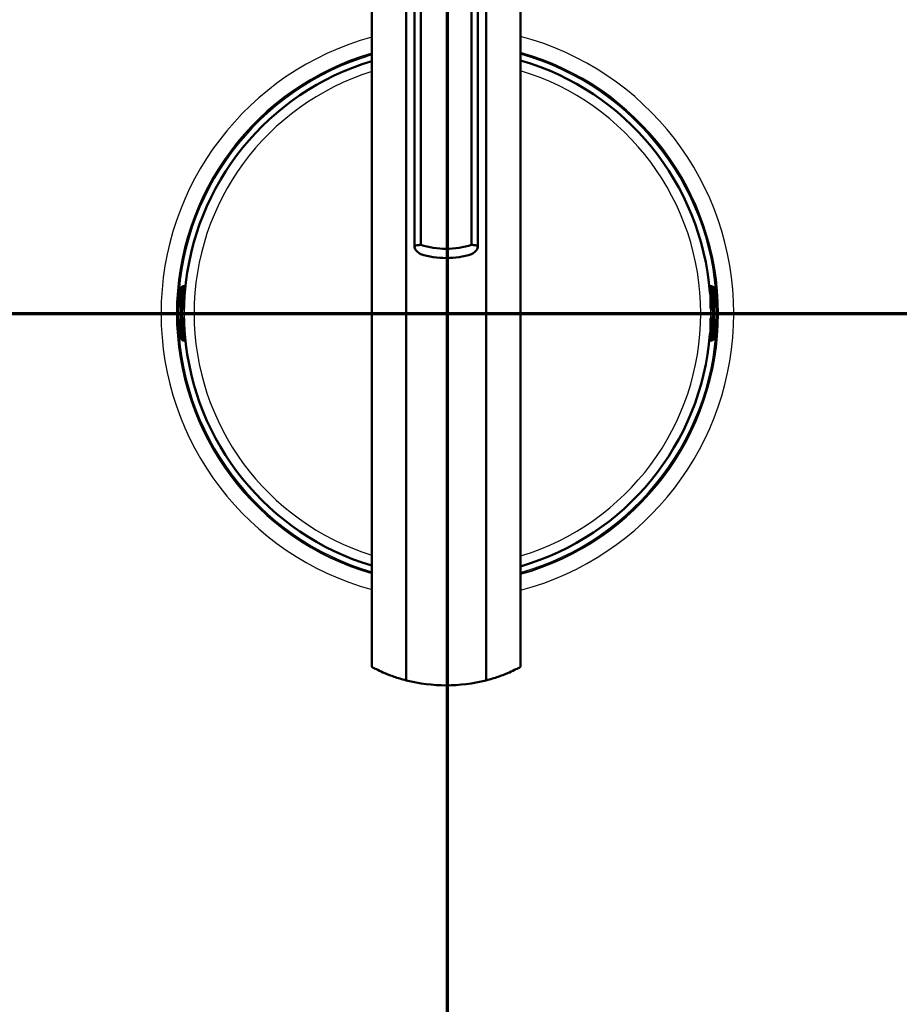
# Model space of a CAD drawing. Header units: millimetres. Extents: x 100 to 2000, y 93 to 4053.
# Tile 17 of 21: x 975 to 1164, y 3455 to 3667. Entities that reach past the tile are written whole.
import ezdxf

# ---------------------------------------------------------------- set-up
doc = ezdxf.new("R2010")
doc.units = ezdxf.units.MM
doc.header["$LTSCALE"] = 10
for name, color, linetype, lineweight in [('Section View Lines(ISO)', 7, 'Continuous', 70), ('Visible Edges(ISO)', 7, 'Continuous', 50), ('Visible Tangent Edges(ISO)', 7, 'Continuous', 25)]:
    doc.layers.add(name, color=color, linetype=linetype, lineweight=lineweight)

# ---------------------------------------------------------------- blocks, each defined once
blk = doc.blocks.new('2dTransSection0')
at = {"layer": 'Section View Lines(ISO)', "linetype": 'Continuous'}
blk.add_line((19.122, 360.353), (194.348, 360.353), dxfattribs=at)
blk = doc.blocks.new('2dTransSection1')
at = {"layer": 'Section View Lines(ISO)', "linetype": 'Continuous'}
blk.add_line((106.675, 304.508), (106.675, 405.317), dxfattribs=at)

msp = doc.modelspace()

# ---------------------------------------------------------------- linework, layer by layer
at = {"layer": 'Visible Edges(ISO)'}
for p, q in [((1050.48, 3732.43), (1050.48, 3527.52)), ((1082.48, 3732.43), (1082.48, 3527.52)), ((1057.89, 3728.16), (1057.89, 3524.6)), ((1075.07, 3524.6), (1075.07, 3728.16)), ((1061, 3618.26), (1061, 3723.1)), ((1071.96, 3618.26), (1071.96, 3723.1)), ((1059.7, 3617.72), (1059.7, 3721.64)), ((1073.26, 3617.72), (1073.26, 3721.64)), ((1009.9, 3609.31), (1009.95, 3609.31)), ((1010.1, 3609.36), (1010, 3609.36)), ((1010.43, 3609.36), (1010.1, 3609.36)), ((1010.15, 3609.11), (1010.15, 3604.73)), ((1123.41, 3609.36), (1123.08, 3609.36)), ((1123.35, 3609.11), (1123.35, 3604.73)), ((1123.51, 3609.36), (1123.41, 3609.36)), ((1123.61, 3609.31), (1123.55, 3609.31)), ((1009.35, 3599.2), (1009.35, 3607.86)), ((1010.15, 3607.9), (1010.3, 3607.9)), ((1123.21, 3607.9), (1123.35, 3607.9)), ((1124.15, 3599.2), (1124.15, 3607.86)), ((1009.63, 3604.53), (1009.75, 3604.53)), ((1009.75, 3604.53), (1009.95, 3604.53)), ((1123.55, 3604.53), (1123.75, 3604.53)), ((1123.75, 3604.53), (1123.87, 3604.53)), ((1009.75, 3602.53), (1009.63, 3602.53)), ((1009.95, 3602.53), (1009.75, 3602.53)), ((1010.15, 3602.33), (1010.15, 3597.96)), ((1123.35, 3602.33), (1123.35, 3597.96)), ((1123.75, 3602.53), (1123.55, 3602.53)), ((1123.87, 3602.53), (1123.75, 3602.53)), ((1010.15, 3599.16), (1010.3, 3599.16)), ((1123.21, 3599.16), (1123.35, 3599.16)), ((1009.95, 3597.76), (1009.9, 3597.76)), ((1010, 3597.7), (1010.1, 3597.7)), ((1010.1, 3597.7), (1010.43, 3597.7)), ((1123.08, 3597.7), (1123.41, 3597.7)), ((1123.41, 3597.7), (1123.51, 3597.7)), ((1123.55, 3597.76), (1123.61, 3597.76))]:
    msp.add_line(p, q, dxfattribs=at)
for centre, radius, start, end in [((1066.75, 3603.53), 56.63, 106.7033, 175.4537), ((1066.75, 3603.53), 56.63, 4.5463, 73.8772), ((1009.95, 3609.11), 0.2, 0, 90), ((1123.55, 3609.11), 0.2, 90, 180), ((1009.95, 3604.73), 0.2, 270, 0), ((1123.55, 3604.73), 0.2, 180, 270), ((1009.95, 3602.33), 0.2, 0, 90), ((1123.55, 3602.33), 0.2, 90, 180), ((1009.95, 3597.96), 0.2, 270, 0), ((1066.75, 3603.53), 56.63, 184.5463, 253.2967), ((1066.75, 3603.53), 56.63, 286.1228, 355.4537), ((1123.55, 3597.96), 0.2, 180, 270)]:
    msp.add_arc(centre, radius, start, end, dxfattribs=at)
for centre, major_axis, ratio, start_param, end_param in [((1066.48, 3634.86), (18, 0), 0.968148, 4.403196, 5.021582), ((1066.48, 3632.86), (-18, 0), 0.968148, 1.261603, 1.87999), ((1010.1, 3608.76), (0, 0.6), 0.99863, 0, 0.523599), ((1009.9, 3609.11), (-0.1, 0.173), 0.999315, 5.759587, 6.283185), ((1123.41, 3608.76), (0, 0.6), 0.99863, 5.759587, 6.283185), ((1123.61, 3609.11), (0, 0.2), 0.99863, 5.759587, 6.283185), ((1009.9, 3597.96), (0, -0.2), 0.99863, 5.759587, 6.283185), ((1010.1, 3598.3), (0, -0.6), 0.99863, 5.759587, 6.283185), ((1123.41, 3598.3), (0, -0.6), 0.99863, 0, 0.523599), ((1123.61, 3597.96), (0.1, -0.173), 0.999315, 5.759587, 6.283185), ((1066.48, 3558.61), (0, 35.08), 0.997705, 2.893696, 3.389489)]:
    msp.add_ellipse(centre, major_axis=major_axis, ratio=ratio, start_param=start_param, end_param=end_param, dxfattribs=at)
for points, knots in [([(1061, 3616.26), (1060.69, 3616.46), (1060.42, 3616.67), (1059.87, 3617.2), (1059.7, 3617.5), (1059.7, 3617.72), (1059.7, 3617.93), (1059.87, 3618.09), (1060.42, 3618.22), (1060.69, 3618.25), (1061, 3618.26)], [-0.412375, -0.412375, -0.412375, -0.412375, -0.2583698, -0.2583698, 0, 0, 0, 0.2583698, 0.2583698, 0.412375, 0.412375, 0.412375, 0.412375]), ([(1071.96, 3618.26), (1072.27, 3618.25), (1072.53, 3618.22), (1073.09, 3618.09), (1073.26, 3617.93), (1073.26, 3617.5), (1073.09, 3617.2), (1072.53, 3616.67), (1072.27, 3616.46), (1071.96, 3616.26)], [1.6537755, 1.6537755, 1.6537755, 1.6537755, 1.8077807, 1.8077807, 2.0661504, 2.0661504, 2.3245202, 2.3245202, 2.4785254, 2.4785254, 2.4785254, 2.4785254]), ([(1009.35, 3607.86), (1009.35, 3607.97), (1009.36, 3608.07), (1009.36, 3608.27), (1009.36, 3608.36), (1009.37, 3608.53), (1009.37, 3608.61), (1009.38, 3608.71), (1009.39, 3608.74), (1009.39, 3608.8), (1009.4, 3608.83), (1009.41, 3608.88), (1009.41, 3608.9), (1009.43, 3608.95), (1009.44, 3608.99), (1009.48, 3609.07), (1009.5, 3609.1), (1009.55, 3609.17), (1009.59, 3609.2), (1009.68, 3609.27), (1009.73, 3609.3), (1009.85, 3609.35), (1009.92, 3609.36), (1009.99, 3609.36), (1010, 3609.36), (1010, 3609.36)], [0, 0, 0, 0, 0.0312542, 0.0312542, 0.0620563, 0.0620563, 0.0938538, 0.0938538, 0.1121526, 0.1121526, 0.1258697, 0.1258697, 0.1351267, 0.1351267, 0.1490257, 0.1490257, 0.1606025, 0.1606025, 0.1758825, 0.1758825, 0.1946941, 0.1946941, 0.2139782, 0.2139782, 0.2160531, 0.2160531, 0.2160531, 0.2160531]), ([(1123.51, 3609.36), (1123.57, 3609.36), (1123.64, 3609.35), (1123.76, 3609.31), (1123.82, 3609.28), (1123.92, 3609.2), (1123.96, 3609.16), (1124.02, 3609.08), (1124.03, 3609.06), (1124.06, 3609.01), (1124.07, 3608.99), (1124.09, 3608.93), (1124.1, 3608.9), (1124.11, 3608.85), (1124.11, 3608.82), (1124.12, 3608.75), (1124.13, 3608.7), (1124.14, 3608.58), (1124.14, 3608.52), (1124.15, 3608.35), (1124.15, 3608.23), (1124.15, 3608.03), (1124.15, 3607.95), (1124.15, 3607.86)], [0, 0, 0, 0, 0.0196573, 0.0196573, 0.0389514, 0.0389514, 0.0582347, 0.0582347, 0.0673827, 0.0673827, 0.0752966, 0.0752966, 0.0879063, 0.0879063, 0.0996729, 0.0996729, 0.1268906, 0.1268906, 0.1543308, 0.1543308, 0.190628, 0.190628, 0.2160362, 0.2160362, 0.2160362, 0.2160362]), ([(1010.26, 3607.66), (1010.26, 3607.66), (1010.26, 3607.66), (1010.27, 3607.66), (1010.27, 3607.67), (1010.27, 3607.69), (1010.27, 3607.71), (1010.28, 3607.76), (1010.28, 3607.79), (1010.29, 3607.86), (1010.3, 3607.9), (1010.3, 3607.96), (1010.3, 3607.99), (1010.31, 3608.02)], [0.01976529, 0.01976529, 0.01976529, 0.01976529, 0.02290579, 0.02290579, 0.02980154, 0.02980154, 0.04016022, 0.04016022, 0.05216178, 0.05216178, 0.06464981, 0.06464981, 0.07330047, 0.07330047, 0.07330047, 0.07330047]), ([(1123.2, 3608.02), (1123.2, 3607.98), (1123.21, 3607.94), (1123.22, 3607.86), (1123.22, 3607.82), (1123.23, 3607.76), (1123.23, 3607.73), (1123.24, 3607.69), (1123.24, 3607.67), (1123.24, 3607.66), (1123.24, 3607.66), (1123.24, 3607.66), (1123.24, 3607.66), (1123.24, 3607.66)], [0, 0, 0, 0, 0.01256302, 0.01256302, 0.02512603, 0.02512603, 0.03751454, 0.03751454, 0.04908407, 0.04908407, 0.05298435, 0.05298435, 0.05353485, 0.05353485, 0.05353485, 0.05353485]), ([(1010, 3597.7), (1009.94, 3597.7), (1009.87, 3597.71), (1009.75, 3597.76), (1009.69, 3597.79), (1009.59, 3597.86), (1009.54, 3597.91), (1009.49, 3597.99), (1009.47, 3598.01), (1009.45, 3598.06), (1009.44, 3598.08), (1009.42, 3598.14), (1009.41, 3598.17), (1009.4, 3598.22), (1009.4, 3598.24), (1009.39, 3598.32), (1009.38, 3598.37), (1009.37, 3598.48), (1009.37, 3598.55), (1009.36, 3598.72), (1009.36, 3598.83), (1009.36, 3599.03), (1009.35, 3599.12), (1009.35, 3599.2)], [0, 0, 0, 0, 0.0196573, 0.0196573, 0.0389514, 0.0389514, 0.0582347, 0.0582347, 0.0673827, 0.0673827, 0.0752966, 0.0752966, 0.0879063, 0.0879063, 0.0996729, 0.0996729, 0.1268906, 0.1268906, 0.1543308, 0.1543308, 0.190628, 0.190628, 0.2160362, 0.2160362, 0.2160362, 0.2160362]), ([(1010.31, 3599.04), (1010.3, 3599.09), (1010.3, 3599.13), (1010.29, 3599.21), (1010.29, 3599.24), (1010.28, 3599.31), (1010.28, 3599.34), (1010.27, 3599.38), (1010.27, 3599.4), (1010.26, 3599.41), (1010.26, 3599.41), (1010.26, 3599.41), (1010.26, 3599.41), (1010.26, 3599.41)], [0, 0, 0, 0, 0.01256302, 0.01256302, 0.02512603, 0.02512603, 0.03751454, 0.03751454, 0.04908407, 0.04908407, 0.05298435, 0.05298435, 0.05353485, 0.05353485, 0.05353485, 0.05353485]), ([(1123.24, 3599.41), (1123.24, 3599.41), (1123.24, 3599.41), (1123.24, 3599.4), (1123.24, 3599.4), (1123.24, 3599.37), (1123.23, 3599.36), (1123.23, 3599.31), (1123.22, 3599.28), (1123.22, 3599.21), (1123.21, 3599.17), (1123.21, 3599.1), (1123.2, 3599.07), (1123.2, 3599.04)], [0.01976529, 0.01976529, 0.01976529, 0.01976529, 0.02290579, 0.02290579, 0.02980154, 0.02980154, 0.04016022, 0.04016022, 0.05216178, 0.05216178, 0.06464981, 0.06464981, 0.07330047, 0.07330047, 0.07330047, 0.07330047]), ([(1124.15, 3599.2), (1124.15, 3599.1), (1124.15, 3598.99), (1124.15, 3598.8), (1124.15, 3598.7), (1124.14, 3598.54), (1124.13, 3598.46), (1124.13, 3598.36), (1124.12, 3598.32), (1124.11, 3598.26), (1124.11, 3598.24), (1124.1, 3598.19), (1124.1, 3598.17), (1124.08, 3598.11), (1124.06, 3598.07), (1124.03, 3598), (1124.01, 3597.97), (1123.95, 3597.9), (1123.92, 3597.86), (1123.83, 3597.79), (1123.77, 3597.76), (1123.65, 3597.72), (1123.59, 3597.71), (1123.52, 3597.7), (1123.51, 3597.7), (1123.51, 3597.7)], [0, 0, 0, 0, 0.0312542, 0.0312542, 0.0620563, 0.0620563, 0.0938538, 0.0938538, 0.1121526, 0.1121526, 0.1258697, 0.1258697, 0.1351267, 0.1351267, 0.1490257, 0.1490257, 0.1606025, 0.1606025, 0.1758825, 0.1758825, 0.1946941, 0.1946941, 0.2139782, 0.2139782, 0.2160531, 0.2160531, 0.2160531, 0.2160531]), ([(1050.48, 3527.52), (1050.48, 3527.51), (1050.59, 3527.45), (1051.03, 3527.21), (1051.35, 3527.04), (1052.63, 3526.42), (1053.87, 3525.87), (1056.06, 3525.12), (1056.93, 3524.85), (1057.89, 3524.6)], [4.771985, 4.771985, 4.771985, 4.771985, 5.094237, 5.094237, 5.41649, 5.41649, 6.060995, 6.060995, 6.40245, 6.40245, 6.40245, 6.40245]), ([(1075.07, 3524.6), (1076.02, 3524.85), (1076.9, 3525.12), (1079.09, 3525.87), (1080.33, 3526.42), (1081.6, 3527.04), (1081.93, 3527.21), (1082.37, 3527.45), (1082.48, 3527.51), (1082.48, 3527.52)], [-1.630466, -1.630466, -1.630466, -1.630466, -1.289011, -1.289011, -0.644505, -0.644505, -0.322253, -0.322253, 0, 0, 0, 0])]:
    msp.add_open_spline(points, degree=3, knots=knots, dxfattribs=at)
at = {"layer": 'Visible Tangent Edges(ISO)'}
for p, q in [((1009.4, 3608.76), (1009.55, 3608.76)), ((1009.76, 3608.76), (1009.55, 3608.76)), ((1009.55, 3608.76), (1009.55, 3604.73)), ((1009.76, 3604.73), (1009.76, 3608.76)), ((1009.8, 3609.28), (1009.85, 3609.28)), ((1010.15, 3609.11), (1009.96, 3609.11)), ((1009.96, 3609.11), (1009.96, 3604.73)), ((1123.54, 3609.11), (1123.35, 3609.11)), ((1123.54, 3604.73), (1123.54, 3609.11)), ((1123.65, 3609.28), (1123.71, 3609.28)), ((1123.95, 3608.76), (1123.74, 3608.76)), ((1123.74, 3608.76), (1123.74, 3604.73)), ((1123.95, 3604.73), (1123.95, 3608.76)), ((1123.95, 3608.76), (1124.1, 3608.76)), ((1009.35, 3607.86), (1009.36, 3607.86)), ((1009.36, 3599.2), (1009.36, 3607.86)), ((1010.15, 3608.3), (1010.33, 3608.3)), ((1010.31, 3608.02), (1010.31, 3608.02)), ((1123.18, 3608.3), (1123.35, 3608.3)), ((1123.2, 3608.02), (1123.2, 3608.02)), ((1124.15, 3607.86), (1124.15, 3599.2)), ((1124.15, 3607.86), (1124.15, 3607.86)), ((1009.55, 3604.73), (1009.43, 3604.73)), ((1009.55, 3604.73), (1009.76, 3604.73)), ((1009.96, 3604.73), (1009.76, 3604.73)), ((1009.96, 3604.73), (1010.15, 3604.73)), ((1123.35, 3604.73), (1123.54, 3604.73)), ((1123.74, 3604.73), (1123.54, 3604.73)), ((1123.74, 3604.73), (1123.95, 3604.73)), ((1124.07, 3604.73), (1123.95, 3604.73)), ((1009.43, 3602.33), (1009.55, 3602.33)), ((1009.76, 3602.33), (1009.55, 3602.33)), ((1009.55, 3602.33), (1009.55, 3598.3)), ((1009.76, 3602.33), (1009.96, 3602.33)), ((1009.76, 3598.3), (1009.76, 3602.33)), ((1010.15, 3602.33), (1009.96, 3602.33)), ((1009.96, 3602.33), (1009.96, 3597.96)), ((1123.54, 3602.33), (1123.35, 3602.33)), ((1123.54, 3602.33), (1123.74, 3602.33)), ((1123.54, 3597.96), (1123.54, 3602.33)), ((1123.95, 3602.33), (1123.74, 3602.33)), ((1123.74, 3602.33), (1123.74, 3598.3)), ((1123.95, 3598.3), (1123.95, 3602.33)), ((1123.95, 3602.33), (1124.07, 3602.33)), ((1009.35, 3599.2), (1009.36, 3599.2)), ((1009.55, 3598.3), (1009.4, 3598.3)), ((1009.76, 3598.3), (1009.55, 3598.3)), ((1009.96, 3597.96), (1010.15, 3597.96)), ((1010.15, 3598.76), (1010.33, 3598.76)), ((1010.31, 3599.04), (1010.31, 3599.04)), ((1123.18, 3598.76), (1123.35, 3598.76)), ((1123.2, 3599.04), (1123.2, 3599.04)), ((1123.35, 3597.96), (1123.54, 3597.96)), ((1123.95, 3598.3), (1123.74, 3598.3)), ((1124.1, 3598.3), (1123.95, 3598.3)), ((1124.15, 3599.2), (1124.15, 3599.2)), ((1009.85, 3597.78), (1009.8, 3597.78)), ((1123.71, 3597.78), (1123.65, 3597.78))]:
    msp.add_line(p, q, dxfattribs=at)
for radius, start, end in [(61.59, 105.3218, 254.6782), (61.59, 284.7917, 75.2083), (58.28, 106.2148, 253.7852), (58.14, 106.2568, 253.7432), (58.28, 285.6522, 74.3478), (58.14, 285.6927, 74.3073), (57.91, 285.7555, 74.2445), (57.91, 106.322, 253.678), (56.61, 106.7095, 253.2905), (56.63, 106.7033, 175.4537), (56.63, 4.5463, 73.8772), (56.61, 286.1288, 73.8712), (54.48, 107.3805, 252.6195), (54.48, 286.7751, 73.2249), (56.63, 184.5463, 253.2967), (56.63, 286.1228, 355.4537)]:
    msp.add_arc((1066.75, 3603.53), radius, start, end, dxfattribs=at)
for centre, major_axis, ratio, start_param, end_param in [((1009.4, 3607.86), (0, 0.9), 0.052336, 0, 1.570796), ((1010, 3608.76), (0, 0.6), 0.99863, 0, 1.570796), ((1010.15, 3608.76), (0, -0.6), 0.99863, 3.665191, 4.712389), ((1010.16, 3608.76), (0, 0.4), 0.99863, 0.523599, 1.570796), ((1009.95, 3609.11), (-0.1, 0.173), 0.999315, 5.759587, 6.283185), ((1009.95, 3609.11), (-0.1, 0.173), 0.045324, 4.686191, 6.256987), ((1123.51, 3608.76), (0, 0.6), 0.99863, 4.712389, 6.283185), ((1123.55, 3609.11), (0.1, 0.173), 0.045324, 0.026198, 1.596994), ((1123.34, 3608.76), (0, -0.4), 0.99863, 1.570796, 2.617994), ((1123.55, 3609.11), (0, 0.2), 0.99863, 5.759587, 6.283185), ((1123.35, 3608.76), (0, 0.6), 0.99863, 4.712389, 5.759587), ((1124.1, 3607.86), (0, 0.9), 0.052336, 4.712389, 6.283185), ((1010.35, 3607.63), (-0.0993, -0.012), 0.964514, 5.514902, 6.083644), ((1123.16, 3607.63), (0.0993, -0.012), 0.964514, 0.199541, 0.76804), ((1009.43, 3603.53), (0, 1.2), 0.052336, 0, 3.141593), ((1009.63, 3604.73), (0, -0.2), 0.99863, 4.712389, 6.283185), ((1009.75, 3604.73), (0, -0.2), 0.99863, 4.712389, 6.283185), ((1009.63, 3603.53), (0, -1), 0.052336, 3.141593, 6.283185), ((1009.75, 3604.73), (0, -0.2), 0.052336, 0, 1.570796), ((1009.83, 3603.53), (0, 1), 0.052336, 0, 3.141593), ((1009.95, 3604.73), (0, -0.2), 0.052336, 0, 1.570796), ((1123.55, 3604.73), (0, -0.2), 0.052336, 4.712389, 6.283185), ((1123.67, 3603.53), (0, -1), 0.052336, 0, 3.141593), ((1123.75, 3604.73), (0, -0.2), 0.052336, 4.712389, 6.283185), ((1123.75, 3604.73), (0, -0.2), 0.99863, 0, 1.570796), ((1123.87, 3604.73), (0, -0.2), 0.99863, 0, 1.570796), ((1123.87, 3603.53), (0, 1), 0.052336, 3.141593, 6.283185), ((1124.07, 3603.53), (0, -1.2), 0.052336, 0, 3.141593), ((1009.63, 3602.33), (0, 0.2), 0.99863, 0, 1.570796), ((1009.75, 3602.33), (0, 0.2), 0.99863, 0, 1.570796), ((1009.75, 3602.33), (0, 0.2), 0.052336, 4.712389, 6.283185), ((1009.95, 3602.33), (0, 0.2), 0.052336, 4.712389, 6.283185), ((1123.55, 3602.33), (0, 0.2), 0.052336, 0, 1.570796), ((1123.75, 3602.33), (0, 0.2), 0.052336, 0, 1.570796), ((1123.75, 3602.33), (0, 0.2), 0.99863, 4.712389, 6.283185), ((1123.87, 3602.33), (0, 0.2), 0.99863, 4.712389, 6.283185), ((1009.4, 3599.2), (0, -0.9), 0.052336, 4.712389, 6.283185), ((1010, 3598.3), (0, -0.6), 0.99863, 4.712389, 6.283185), ((1010.15, 3598.3), (0, -0.6), 0.99863, 4.712389, 5.759587), ((1010.16, 3598.3), (0, 0.4), 0.99863, 1.570796, 2.617994), ((1009.95, 3597.96), (-0.1, -0.173), 0.045324, 0.026198, 1.596994), ((1010.35, 3599.44), (-0.0993, 0.012), 0.964514, 0.199541, 0.76804), ((1123.16, 3599.44), (0.0993, 0.012), 0.964514, 5.514902, 6.083644), ((1123.51, 3598.3), (0, -0.6), 0.99863, 0, 1.570796), ((1123.34, 3598.3), (0, -0.4), 0.99863, 0.523599, 1.570796), ((1123.55, 3597.96), (0.1, -0.173), 0.045324, 4.686191, 6.256987), ((1123.35, 3598.3), (0, 0.6), 0.99863, 3.665191, 4.712389), ((1124.1, 3599.2), (0, -0.9), 0.052336, 0, 1.570796), ((1009.95, 3597.96), (0, -0.2), 0.99863, 5.759587, 6.283185), ((1123.55, 3597.96), (0.1, -0.173), 0.999315, 5.759587, 6.283185)]:
    msp.add_ellipse(centre, major_axis=major_axis, ratio=ratio, start_param=start_param, end_param=end_param, dxfattribs=at)
for points in [[(1010.22, 3607.9), (1010.23, 3607.82), (1010.24, 3607.73), (1010.25, 3607.64)], [(1123.26, 3607.64), (1123.27, 3607.73), (1123.28, 3607.82), (1123.29, 3607.9)], [(1010.25, 3599.43), (1010.24, 3599.34), (1010.23, 3599.25), (1010.22, 3599.16)], [(1123.29, 3599.16), (1123.28, 3599.25), (1123.27, 3599.34), (1123.26, 3599.43)]]:
    msp.add_open_spline(points, degree=3, dxfattribs=at)
for points, knots in [([(1010.25, 3607.64), (1010.25, 3607.63), (1010.25, 3607.63), (1010.26, 3607.62), (1010.26, 3607.63), (1010.26, 3607.65), (1010.27, 3607.67), (1010.28, 3607.75), (1010.29, 3607.8), (1010.3, 3607.92), (1010.3, 3607.97), (1010.31, 3608.02)], [0, 0, 0, 0, 0.00779133, 0.00779133, 0.02025745, 0.02025745, 0.03646341, 0.03646341, 0.05753116, 0.05753116, 0.07330047, 0.07330047, 0.07330047, 0.07330047]), ([(1123.2, 3608.02), (1123.2, 3608), (1123.21, 3607.97), (1123.21, 3607.9), (1123.22, 3607.86), (1123.22, 3607.78), (1123.23, 3607.74), (1123.24, 3607.66), (1123.25, 3607.64), (1123.25, 3607.62), (1123.26, 3607.62), (1123.26, 3607.64)], [0, 0, 0, 0, 0.00779147, 0.00779147, 0.02025783, 0.02025783, 0.0364641, 0.0364641, 0.05753225, 0.05753225, 0.07330047, 0.07330047, 0.07330047, 0.07330047]), ([(1010.31, 3599.04), (1010.3, 3599.07), (1010.3, 3599.1), (1010.3, 3599.16), (1010.29, 3599.2), (1010.28, 3599.29), (1010.28, 3599.33), (1010.27, 3599.4), (1010.26, 3599.43), (1010.25, 3599.45), (1010.25, 3599.44), (1010.25, 3599.43)], [0, 0, 0, 0, 0.00779147, 0.00779147, 0.02025783, 0.02025783, 0.0364641, 0.0364641, 0.05753225, 0.05753225, 0.07330047, 0.07330047, 0.07330047, 0.07330047]), ([(1123.26, 3599.43), (1123.26, 3599.44), (1123.26, 3599.44), (1123.25, 3599.44), (1123.25, 3599.44), (1123.24, 3599.42), (1123.24, 3599.39), (1123.23, 3599.32), (1123.22, 3599.26), (1123.21, 3599.15), (1123.21, 3599.1), (1123.2, 3599.04)], [0, 0, 0, 0, 0.00779133, 0.00779133, 0.02025745, 0.02025745, 0.03646341, 0.03646341, 0.05753116, 0.05753116, 0.07330047, 0.07330047, 0.07330047, 0.07330047])]:
    msp.add_open_spline(points, degree=3, knots=knots, dxfattribs=at)

# ---------------------------------------------------------------- block references
at = {"layer": 'Section View Lines(ISO)', "xscale": 10, "yscale": 10, "zscale": 10}
for name in ['2dTransSection1', '2dTransSection0']:
    msp.add_blockref(name, (0, 0), dxfattribs=at)

doc.saveas('drawing.dxf')
